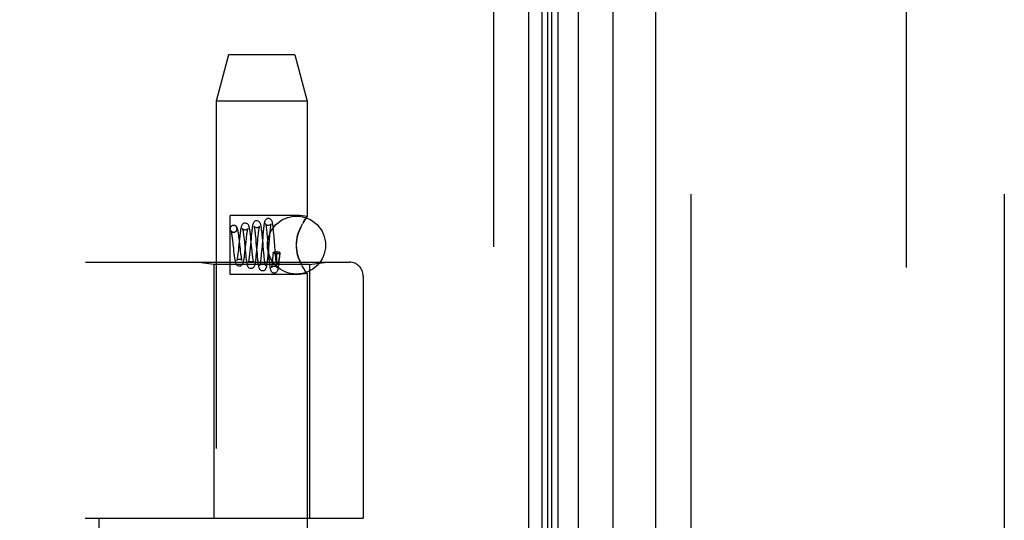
# Model space of a CAD drawing. Header units: inches. Extents: x 0 to 136, y 0 to 88.
# Tile 13 of 63: x 19.95 to 22.07, y 54.55 to 55.63. Entities that reach past the tile are written whole.
import ezdxf

# ---------------------------------------------------------------- set-up
doc = ezdxf.new("R2010")
doc.units = ezdxf.units.IN
doc.header["$LTSCALE"] = 7.48
doc.header["$MEASUREMENT"] = 0
doc.linetypes.add('HIDDEN', pattern=[0.2, 0.1, -0.1])
doc.layers.get('0').update_dxf_attribs({"linetype": 'CONTINUOUS'})
doc.layers.add('DEFAULT_2', color=8, linetype='HIDDEN')
doc.layers.add('DOOR_ASSEMBLY', color=7, linetype='CONTINUOUS')

msp = doc.modelspace()

# ---------------------------------------------------------------- linework, layer by layer
at = {"color": 3, "linetype": 'Continuous'}
msp.add_line((21.0486, 29.7096), (21.0486, 57.3056), dxfattribs=at)
at = {"layer": 'DEFAULT_2', "color": 8, "linetype": 'HIDDEN'}
for p, q in [((21.8611, 57.3415), (21.8611, 29.6738)), ((20.9736, 29.7096), (20.9736, 57.3056))]:
    msp.add_line(p, q, dxfattribs=at)
at = {"layer": 'DOOR_ASSEMBLY', "color": 7, "linetype": 'Continuous'}
for p, q in [((21.0776, 28.7145), (21.0776, 58.3007)), ((21.0895, 28.7353), (21.0895, 58.2799)), ((21.0983, 28.733), (21.0983, 58.2823)), ((21.1119, 28.7262), (21.1119, 58.2891)), ((21.1553, 58.298), (21.1553, 28.7172)), ((21.2305, 28.7456), (21.2305, 58.2696))]:
    msp.add_line(p, q, dxfattribs=at)
at = {"layer": 'DOOR_ASSEMBLY', "color": 3, "linetype": 'Continuous'}
msp.add_line((21.3226, 28.7676), (21.3226, 58.2476), dxfattribs=at)
at = {"layer": 'DOOR_ASSEMBLY', "color": 8, "linetype": 'HIDDEN'}
for p, q in [((21.3976, 58.2476), (21.3976, 28.7676)), ((22.0726, 58.2476), (22.0726, 28.7676)), ((20.4024, 55.5556), (20.3756, 55.4556)), ((20.5448, 55.5556), (20.4024, 55.5556)), ((20.5448, 55.5556), (20.5716, 55.4556)), ((20.3756, 55.4556), (20.3756, 52.4376)), ((20.5716, 55.4556), (20.3756, 55.4556)), ((20.5716, 55.4556), (20.5716, 55.2071)), ((20.4056, 55.0821), (20.4056, 55.2091)), ((20.5556, 55.2091), (20.4056, 55.2091)), ((20.5716, 55.2071), (20.5556, 55.2091)), ((20.5703, 55.2054), (20.5713, 55.2066)), ((20.4131, 55.1881), (20.4117, 55.188)), ((20.5585, 55.1859), (20.5556, 55.1796)), ((20.4131, 55.1731), (20.4145, 55.1733)), ((20.4145, 55.1733), (20.4132, 55.1731)), ((20.4347, 55.167), (20.4351, 55.1629)), ((20.4351, 55.1629), (20.4356, 55.1583)), ((20.4506, 55.1581), (20.45, 55.1639)), ((20.4512, 55.1654), (20.4507, 55.1598)), ((20.4594, 55.1722), (20.4598, 55.1682)), ((20.4598, 55.1682), (20.4603, 55.1638)), ((20.4603, 55.1638), (20.4607, 55.159)), ((20.4657, 55.1604), (20.4662, 55.1654)), ((20.4758, 55.1624), (20.4737, 55.1368)), ((20.4749, 55.1667), (20.4744, 55.1719)), ((20.4755, 55.1612), (20.4749, 55.1667)), ((20.4763, 55.1681), (20.4758, 55.1624)), ((20.4842, 55.1776), (20.4845, 55.1737)), ((20.4845, 55.1737), (20.4849, 55.1694)), ((20.4849, 55.1694), (20.4854, 55.1647)), ((20.4854, 55.1647), (20.486, 55.1571)), ((20.4903, 55.1575), (20.491, 55.1655)), ((20.491, 55.1655), (20.4914, 55.1703)), ((20.4999, 55.1698), (20.4994, 55.1753)), ((20.5004, 55.164), (20.4999, 55.1698)), ((20.5013, 55.1519), (20.5004, 55.164)), ((20.4101, 55.1608), (20.4107, 55.1557)), ((20.4117, 55.1474), (20.4127, 55.1384)), ((20.4239, 55.1413), (20.4234, 55.1359)), ((20.4257, 55.1588), (20.4239, 55.1413)), ((20.4257, 55.1553), (20.4251, 55.1606)), ((20.4278, 55.137), (20.4272, 55.142)), ((20.4356, 55.1583), (20.4364, 55.1507)), ((20.4364, 55.1507), (20.4378, 55.1366)), ((20.4383, 55.1357), (20.4401, 55.1534)), ((20.4401, 55.1534), (20.4407, 55.1588)), ((20.4507, 55.1598), (20.4489, 55.14)), ((20.4607, 55.159), (20.4614, 55.1514)), ((20.4632, 55.1339), (20.4652, 55.1549)), ((20.4652, 55.1549), (20.4657, 55.1604)), ((20.4765, 55.1497), (20.4755, 55.1612)), ((20.486, 55.1571), (20.488, 55.1311)), ((20.4127, 55.1384), (20.4133, 55.1326)), ((20.4133, 55.1326), (20.414, 55.1271)), ((20.4283, 55.1322), (20.4278, 55.137)), ((20.4288, 55.1279), (20.4283, 55.1322)), ((20.4378, 55.1366), (20.4386, 55.1282)), ((20.4386, 55.1282), (20.4392, 55.1229)), ((20.4481, 55.1322), (20.4476, 55.1274)), ((20.4489, 55.14), (20.4481, 55.1322)), ((20.4534, 55.1298), (20.4529, 55.135)), ((20.4539, 55.125), (20.4534, 55.1298)), ((20.4626, 55.1375), (20.4636, 55.1262)), ((20.4627, 55.1279), (20.4632, 55.1339)), ((20.4636, 55.1262), (20.4641, 55.1208)), ((20.4641, 55.1208), (20.4646, 55.1156)), ((20.4728, 55.1267), (20.4724, 55.1221)), ((20.4732, 55.1316), (20.4728, 55.1267)), ((20.4737, 55.1368), (20.4732, 55.1316)), ((20.4784, 55.1282), (20.4777, 55.1358)), ((20.4788, 55.1236), (20.4784, 55.1282)), ((20.4792, 55.1193), (20.4788, 55.1236)), ((20.4874, 55.1227), (20.4879, 55.1282)), ((20.488, 55.1311), (20.4887, 55.1224)), ((20.4887, 55.1224), (20.4892, 55.1169)), ((20.4981, 55.1291), (20.4977, 55.1237)), ((20.5036, 55.1238), (20.5029, 55.1315)), ((20.504, 55.1191), (20.5036, 55.1238)), ((20.5056, 55.1314), (20.5063, 55.1314)), ((20.5063, 55.1235), (20.5063, 55.1265)), ((20.5063, 55.1208), (20.5063, 55.1235)), ((20.5063, 55.1193), (20.5063, 55.1208)), ((20.5117, 55.1205), (20.5115, 55.1188)), ((20.5119, 55.1225), (20.5117, 55.1205)), ((20.5122, 55.1247), (20.5119, 55.1225)), ((20.512, 55.1158), (20.5124, 55.1209)), ((20.5124, 55.1271), (20.5122, 55.1247)), ((20.5127, 55.1298), (20.5124, 55.1271)), ((20.5124, 55.1209), (20.5131, 55.129)), ((18.5986, 55.1089), (20.6624, 55.1089)), ((20.3706, 55.1036), (20.3331, 55.1089)), ((20.3706, 55.1036), (20.3706, 54.5576)), ((20.5766, 55.1036), (20.3706, 55.1036)), ((20.4796, 55.1154), (20.4792, 55.1193)), ((20.4892, 55.1169), (20.4897, 55.1117)), ((20.4971, 55.1173), (20.4968, 55.1134)), ((20.5044, 55.1148), (20.504, 55.1191)), ((20.5048, 55.1109), (20.5044, 55.1148)), ((20.5063, 55.1179), (20.5063, 55.1193)), ((20.5064, 55.1166), (20.5063, 55.1179)), ((20.5064, 55.1155), (20.5064, 55.1166)), ((20.5065, 55.1132), (20.5064, 55.1141)), ((20.5065, 55.1125), (20.5065, 55.1132)), ((20.5065, 55.1118), (20.5065, 55.1125)), ((20.5066, 55.1113), (20.5065, 55.1118)), ((20.5066, 55.1107), (20.5066, 55.1113)), ((20.5115, 55.1188), (20.5113, 55.1173)), ((20.5556, 55.1117), (20.5585, 55.1054)), ((20.5766, 55.1036), (20.6141, 55.1089)), ((20.5766, 55.1036), (20.5766, 54.5576)), ((20.5556, 55.0821), (20.4056, 55.0821)), ((20.5716, 55.0842), (20.5556, 55.0821)), ((20.5642, 55.095), (20.5667, 55.0911)), ((20.5716, 55.0842), (20.5713, 55.0846)), ((20.5716, 55.0842), (20.5716, 52.4376)), ((20.6924, 55.0789), (20.6924, 54.5576)), ((20.0936, 54.5576), (20.6924, 54.5576)), ((20.1236, 52.9576), (20.1236, 54.5576))]:
    msp.add_line(p, q, dxfattribs=at)
for points in [[(20.5716, 55.2071), (20.5713, 55.2066), (20.5703, 55.2054), (20.5688, 55.2032), (20.5667, 55.2002), (20.5642, 55.1962), (20.5614, 55.1914)], [(20.4117, 55.188), (20.4111, 55.1878), (20.4094, 55.1871), (20.4078, 55.1859), (20.4066, 55.1844), (20.4059, 55.1826), (20.4056, 55.1806), (20.4059, 55.1787), (20.4066, 55.1769), (20.4078, 55.1753), (20.4094, 55.1741), (20.4111, 55.1734), (20.4131, 55.1731)], [(20.4132, 55.1881), (20.413, 55.1881), (20.4117, 55.188)], [(20.4145, 55.1733), (20.4151, 55.1734), (20.4168, 55.1741), (20.4184, 55.1753), (20.4196, 55.1769), (20.4203, 55.1787), (20.4206, 55.1806), (20.4203, 55.1826), (20.4196, 55.1844), (20.4184, 55.1859), (20.4168, 55.1871), (20.4151, 55.1878), (20.4131, 55.1881)], [(20.4251, 55.1606), (20.4248, 55.1631), (20.4245, 55.1656), (20.4242, 55.1679), (20.4239, 55.1701), (20.4235, 55.1722), (20.4232, 55.1742), (20.4228, 55.176), (20.4225, 55.1777), (20.4221, 55.1791), (20.4218, 55.1805), (20.4213, 55.1818), (20.4208, 55.183), (20.4201, 55.1842), (20.4192, 55.1854), (20.4178, 55.1866), (20.416, 55.1876), (20.4141, 55.1881), (20.4132, 55.1881)], [(20.4382, 55.1931), (20.4374, 55.1931), (20.4355, 55.1926), (20.4338, 55.1918), (20.4324, 55.1907), (20.4315, 55.1895), (20.4308, 55.1883), (20.4303, 55.1872), (20.4299, 55.1862), (20.4295, 55.185), (20.4292, 55.1837), (20.4289, 55.1823), (20.4286, 55.1807), (20.4283, 55.1789), (20.428, 55.177), (20.4277, 55.1748), (20.4273, 55.1725), (20.427, 55.17), (20.4267, 55.1673), (20.4264, 55.1646), (20.4257, 55.1588)], [(20.45, 55.1639), (20.4497, 55.1668), (20.4493, 55.1696), (20.449, 55.1722), (20.4487, 55.1747), (20.4484, 55.177), (20.448, 55.1791), (20.4477, 55.181), (20.4474, 55.1827), (20.447, 55.1842), (20.4466, 55.1856), (20.4462, 55.1868), (20.4457, 55.188), (20.4451, 55.1892), (20.4441, 55.1904), (20.4428, 55.1916), (20.4411, 55.1925), (20.4392, 55.1931), (20.4382, 55.1931)], [(20.4632, 55.1981), (20.4624, 55.1981), (20.4606, 55.1977), (20.4589, 55.1969), (20.4576, 55.1958), (20.4566, 55.1946), (20.4559, 55.1935), (20.4554, 55.1925), (20.455, 55.1914), (20.4547, 55.1903), (20.4544, 55.189), (20.4541, 55.1877), (20.4538, 55.1861), (20.4535, 55.1844), (20.4532, 55.1826), (20.4529, 55.1805), (20.4526, 55.1783), (20.4524, 55.1759), (20.4521, 55.1734), (20.4518, 55.1708), (20.4512, 55.1654)], [(20.4632, 55.1831), (20.4622, 55.1832), (20.4605, 55.1837), (20.4591, 55.1845), (20.458, 55.1854), (20.4575, 55.1861), (20.4572, 55.1865), (20.4572, 55.1867), (20.4572, 55.1866)], [(20.4572, 55.1866), (20.4572, 55.1866), (20.4573, 55.1864), (20.4574, 55.1859), (20.4575, 55.1853), (20.4577, 55.1846), (20.4578, 55.1837), (20.458, 55.1827), (20.4582, 55.1816), (20.4584, 55.1803), (20.4586, 55.1789), (20.4588, 55.1774), (20.459, 55.1757), (20.4592, 55.174), (20.4594, 55.1722)], [(20.4744, 55.1719), (20.4741, 55.1743), (20.4739, 55.1766), (20.4736, 55.1788), (20.4734, 55.1808), (20.4731, 55.1827), (20.4728, 55.1844), (20.4726, 55.186), (20.4723, 55.1874), (20.472, 55.1887), (20.4717, 55.1899), (20.4714, 55.191), (20.4711, 55.1921), (20.4706, 55.1931), (20.47, 55.1942), (20.4691, 55.1954), (20.4678, 55.1966), (20.4661, 55.1975), (20.4641, 55.1981), (20.4632, 55.1981)], [(20.469, 55.186), (20.4691, 55.1863), (20.4692, 55.1866), (20.4692, 55.1866), (20.4691, 55.1865), (20.4689, 55.1861), (20.4683, 55.1854), (20.4674, 55.1845), (20.466, 55.1838), (20.4644, 55.1832), (20.4632, 55.1831)], [(20.4662, 55.1654), (20.4667, 55.1701), (20.4669, 55.1722), (20.4671, 55.1742), (20.4674, 55.1761), (20.4676, 55.1778), (20.4678, 55.1794), (20.468, 55.1809), (20.4682, 55.1822), (20.4684, 55.1833), (20.4686, 55.1843), (20.4688, 55.1851), (20.4689, 55.1858), (20.469, 55.186)], [(20.4882, 55.2031), (20.4874, 55.2031), (20.4856, 55.2027), (20.4839, 55.2018), (20.4826, 55.2008), (20.4816, 55.1997), (20.481, 55.1986), (20.4805, 55.1976), (20.4801, 55.1966), (20.4798, 55.1956), (20.4796, 55.1945), (20.4793, 55.1933), (20.479, 55.192), (20.4788, 55.1906), (20.4785, 55.189), (20.4783, 55.1872), (20.478, 55.1853), (20.4778, 55.1832), (20.4775, 55.181), (20.4773, 55.1786), (20.477, 55.1761), (20.4768, 55.1735), (20.4763, 55.1681)], [(20.4821, 55.1918), (20.4821, 55.1917), (20.4821, 55.1915), (20.4823, 55.1911), (20.4824, 55.1905), (20.4825, 55.1898), (20.4827, 55.1889), (20.4829, 55.1879), (20.483, 55.1868), (20.4832, 55.1856), (20.4834, 55.1842), (20.4836, 55.1827), (20.4838, 55.1811), (20.484, 55.1794), (20.4842, 55.1776)], [(20.4882, 55.1881), (20.4872, 55.1882), (20.4854, 55.1887), (20.4839, 55.1896), (20.4829, 55.1905), (20.4824, 55.1912), (20.4821, 55.1916), (20.4821, 55.1918), (20.4821, 55.1918)], [(20.4994, 55.1753), (20.4991, 55.1778), (20.4988, 55.1803), (20.4986, 55.1825), (20.4984, 55.1846), (20.4981, 55.1866), (20.4979, 55.1884), (20.4976, 55.19), (20.4974, 55.1915), (20.4971, 55.1928), (20.4969, 55.194), (20.4966, 55.1951), (20.4963, 55.1961), (20.496, 55.1971), (20.4956, 55.1981), (20.495, 55.1992), (20.4941, 55.2004), (20.4928, 55.2016), (20.4911, 55.2025), (20.4891, 55.2031), (20.4882, 55.2031)], [(20.4942, 55.1915), (20.4942, 55.1917), (20.4943, 55.1918), (20.4942, 55.1917), (20.4941, 55.1913), (20.4937, 55.1908), (20.493, 55.19), (20.492, 55.1893), (20.4907, 55.1886), (20.4892, 55.1882), (20.4882, 55.1881)], [(20.4914, 55.1703), (20.4918, 55.1747), (20.4921, 55.1767), (20.4923, 55.1786), (20.4925, 55.1804), (20.4927, 55.1821), (20.4929, 55.1837), (20.493, 55.1851), (20.4932, 55.1864), (20.4934, 55.1876), (20.4936, 55.1886), (20.4937, 55.1895), (20.4939, 55.1903), (20.494, 55.1909), (20.4942, 55.1914), (20.4942, 55.1915)], [(20.5556, 55.1796), (20.5585, 55.1859), (20.5614, 55.1914)], [(20.5642, 55.1962), (20.5667, 55.2002), (20.5688, 55.2032)], [(20.4075, 55.1762), (20.4075, 55.1763), (20.4074, 55.1764), (20.4075, 55.1762), (20.4076, 55.1758), (20.4078, 55.1752), (20.408, 55.1743), (20.4082, 55.1733), (20.4085, 55.172), (20.4087, 55.1706), (20.409, 55.169), (20.4093, 55.1672), (20.4096, 55.1652), (20.4098, 55.163), (20.4101, 55.1608)], [(20.4132, 55.1731), (20.4123, 55.1732), (20.4107, 55.1736), (20.4093, 55.1744), (20.4083, 55.1752), (20.4078, 55.1758), (20.4075, 55.1762)], [(20.4324, 55.1814), (20.4323, 55.1814), (20.4323, 55.1815), (20.4323, 55.1814), (20.4324, 55.1811), (20.4326, 55.1805), (20.4327, 55.1799), (20.4329, 55.179), (20.4331, 55.178), (20.4333, 55.1768), (20.4335, 55.1755), (20.4338, 55.1741), (20.434, 55.1725), (20.4342, 55.1708), (20.4344, 55.169), (20.4347, 55.167)], [(20.4382, 55.1781), (20.4372, 55.1782), (20.4355, 55.1787), (20.4341, 55.1795), (20.4331, 55.1804), (20.4326, 55.181), (20.4324, 55.1814)], [(20.4439, 55.1809), (20.444, 55.1812), (20.4441, 55.1815), (20.4441, 55.1815), (20.4439, 55.1812), (20.4436, 55.1807), (20.443, 55.1801), (20.442, 55.1793), (20.4408, 55.1786), (20.4393, 55.1782), (20.4382, 55.1781)], [(20.4407, 55.1588), (20.4412, 55.1637), (20.4415, 55.166), (20.4418, 55.1682), (20.442, 55.1702), (20.4423, 55.1721), (20.4425, 55.1738), (20.4428, 55.1754), (20.443, 55.1768), (20.4432, 55.1781), (20.4435, 55.1791), (20.4437, 55.18), (20.4438, 55.1807), (20.4439, 55.1809)], [(20.5556, 55.1796), (20.5531, 55.1729), (20.551, 55.1662), (20.5495, 55.1593), (20.5486, 55.1524), (20.5482, 55.1455), (20.5486, 55.1386), (20.5495, 55.1317), (20.5511, 55.1249), (20.5531, 55.1183), (20.5556, 55.1117)], [(20.5556, 55.1117), (20.5539, 55.1159), (20.5524, 55.1204), (20.5511, 55.1249), (20.5499, 55.1297), (20.549, 55.1349), (20.5484, 55.1402), (20.5483, 55.1456), (20.5484, 55.151), (20.549, 55.1563), (20.5499, 55.1615), (20.551, 55.1663), (20.5524, 55.1708), (20.5539, 55.1753), (20.5556, 55.1796)], [(20.4107, 55.1557), (20.4114, 55.1502), (20.4117, 55.1474)], [(20.4272, 55.142), (20.4266, 55.1473), (20.4257, 55.1553)], [(20.4529, 55.135), (20.452, 55.1433), (20.4506, 55.1581)], [(20.4614, 55.1514), (20.4621, 55.1432), (20.4626, 55.1375)], [(20.4777, 55.1358), (20.477, 55.144), (20.4765, 55.1497)], [(20.4879, 55.1282), (20.4881, 55.1311), (20.4903, 55.1575)], [(20.5029, 55.1315), (20.5018, 55.1458), (20.5013, 55.1519)], [(20.414, 55.1271), (20.4143, 55.1245), (20.4146, 55.1221), (20.4149, 55.1198), (20.4152, 55.1177), (20.4155, 55.1158), (20.4159, 55.114), (20.4162, 55.1124), (20.4165, 55.1109), (20.4168, 55.1096), (20.4171, 55.1085), (20.4174, 55.1074), (20.4178, 55.1063), (20.4183, 55.1053), (20.419, 55.1041), (20.42, 55.103), (20.4214, 55.1019), (20.4231, 55.1011), (20.4249, 55.1007), (20.4257, 55.1006)], [(20.4234, 55.1359), (20.4228, 55.1309), (20.4225, 55.1286), (20.4223, 55.1264), (20.422, 55.1243), (20.4218, 55.1224), (20.4215, 55.1206), (20.4213, 55.119), (20.421, 55.1175), (20.4208, 55.1161), (20.4206, 55.115), (20.4203, 55.114), (20.4201, 55.1132), (20.4201, 55.113)], [(20.4257, 55.1006), (20.4266, 55.1007), (20.4286, 55.1012), (20.4303, 55.1022), (20.4317, 55.1034), (20.4326, 55.1046), (20.4333, 55.1058), (20.4338, 55.1069), (20.4341, 55.1081), (20.4345, 55.1093), (20.4348, 55.1107), (20.4352, 55.1122), (20.4355, 55.1138), (20.4358, 55.1157), (20.4361, 55.1177), (20.4364, 55.1199), (20.4367, 55.1222), (20.437, 55.1247), (20.4374, 55.1273), (20.4377, 55.13), (20.4383, 55.1357)], [(20.4315, 55.1123), (20.4315, 55.1123), (20.4314, 55.1125), (20.4313, 55.1129), (20.4312, 55.1135), (20.431, 55.1143), (20.4308, 55.1152), (20.4305, 55.1163), (20.4303, 55.1176), (20.4301, 55.119), (20.4299, 55.1205), (20.4296, 55.1222), (20.4294, 55.1239), (20.4291, 55.1259), (20.4288, 55.1279)], [(20.4392, 55.1229), (20.4394, 55.1204), (20.4397, 55.118), (20.44, 55.1157), (20.4403, 55.1136), (20.4406, 55.1116), (20.4409, 55.1097), (20.4412, 55.108), (20.4414, 55.1065), (20.4417, 55.1051), (20.442, 55.1039), (20.4424, 55.1027), (20.4428, 55.1016), (20.4432, 55.1006), (20.4439, 55.0994), (20.4449, 55.0982), (20.4462, 55.097), (20.4479, 55.0961), (20.4498, 55.0957), (20.4507, 55.0956)], [(20.4476, 55.1274), (20.4472, 55.123), (20.447, 55.1209), (20.4467, 55.119), (20.4465, 55.1172), (20.4463, 55.1155), (20.4461, 55.114), (20.4458, 55.1126), (20.4456, 55.1113), (20.4454, 55.1102), (20.4452, 55.1092), (20.4451, 55.1084), (20.4449, 55.1078), (20.4449, 55.1076)], [(20.4507, 55.0956), (20.4516, 55.0957), (20.4536, 55.0962), (20.4553, 55.0972), (20.4566, 55.0984), (20.4576, 55.0995), (20.4582, 55.1007), (20.4586, 55.1018), (20.459, 55.1029), (20.4594, 55.1041), (20.4597, 55.1054), (20.46, 55.1069), (20.4603, 55.1085), (20.4606, 55.1104), (20.4609, 55.1124), (20.4612, 55.1146), (20.4615, 55.1169), (20.4618, 55.1195), (20.4621, 55.1222), (20.4627, 55.1279)], [(20.4566, 55.1072), (20.4566, 55.1072), (20.4566, 55.1074), (20.4565, 55.1077), (20.4563, 55.1083), (20.4561, 55.109), (20.4559, 55.11), (20.4557, 55.111), (20.4555, 55.1123), (20.4553, 55.1137), (20.4551, 55.1152), (20.4549, 55.1169), (20.4546, 55.1187), (20.4544, 55.1207), (20.4541, 55.1228), (20.4539, 55.125)], [(20.4724, 55.1221), (20.4719, 55.1179), (20.4717, 55.116), (20.4715, 55.1142), (20.4713, 55.1125), (20.4711, 55.1108), (20.4709, 55.1094), (20.4708, 55.108), (20.4706, 55.1067), (20.4704, 55.1056), (20.4702, 55.1046), (20.47, 55.1038), (20.4699, 55.1031), (20.4698, 55.1025), (20.4697, 55.1024)], [(20.4757, 55.0906), (20.4766, 55.0907), (20.4785, 55.0912), (20.4803, 55.0922), (20.4816, 55.0933), (20.4825, 55.0945), (20.4831, 55.0956), (20.4835, 55.0966), (20.4839, 55.0976), (20.4842, 55.0986), (20.4844, 55.0997), (20.4847, 55.1009), (20.4849, 55.1022), (20.4852, 55.1037), (20.4854, 55.1052), (20.4856, 55.107), (20.4859, 55.1088), (20.4861, 55.1108), (20.4864, 55.113), (20.4866, 55.1152), (20.4869, 55.1176), (20.4874, 55.1227)], [(20.4977, 55.1237), (20.4973, 55.1194), (20.4971, 55.1173)], [(20.4981, 55.1291), (20.4984, 55.1297), (20.4991, 55.1302), (20.5003, 55.1307), (20.5019, 55.1311), (20.5036, 55.1313), (20.5056, 55.1314)], [(20.5056, 55.1268), (20.5036, 55.1269), (20.5019, 55.1271), (20.5003, 55.1275), (20.4991, 55.1279), (20.4984, 55.1285), (20.4981, 55.1291), (20.4981, 55.1291)], [(20.5131, 55.129), (20.513, 55.1287), (20.5125, 55.1282), (20.5117, 55.1277), (20.5105, 55.1273), (20.509, 55.127), (20.5074, 55.1268), (20.5056, 55.1268)], [(20.5063, 55.1265), (20.5063, 55.1301), (20.5063, 55.1314)], [(20.5127, 55.1298), (20.5111, 55.1302), (20.5094, 55.1306), (20.5079, 55.131), (20.5063, 55.1314)], [(20.5127, 55.1298), (20.5131, 55.1293), (20.5131, 55.129)], [(20.4201, 55.113), (20.42, 55.1127), (20.4199, 55.1123), (20.4199, 55.1123), (20.42, 55.1125), (20.4204, 55.1131), (20.4211, 55.1139), (20.4223, 55.1147), (20.4237, 55.1153), (20.4251, 55.1156), (20.4257, 55.1156)], [(20.4257, 55.1156), (20.4263, 55.1156), (20.4278, 55.1153), (20.4292, 55.1147), (20.4302, 55.1139), (20.4309, 55.1132), (20.4313, 55.1127), (20.4315, 55.1124), (20.4315, 55.1123)], [(20.4449, 55.1076), (20.4448, 55.1074), (20.4447, 55.1072), (20.4447, 55.1072), (20.4449, 55.1075), (20.4453, 55.1081), (20.446, 55.1088), (20.4472, 55.1096), (20.4486, 55.1103), (20.4501, 55.1106), (20.4507, 55.1106)], [(20.4507, 55.1106), (20.4517, 55.1105), (20.4532, 55.1101), (20.4544, 55.1095), (20.4554, 55.1088), (20.456, 55.1081), (20.4564, 55.1075), (20.4566, 55.1072), (20.4566, 55.1072)], [(20.4646, 55.1156), (20.4649, 55.1132), (20.4652, 55.1109), (20.4654, 55.1087), (20.4657, 55.1067), (20.466, 55.1049), (20.4662, 55.1033), (20.4665, 55.1018), (20.4667, 55.1005), (20.467, 55.0993), (20.4673, 55.0982), (20.4676, 55.0972), (20.468, 55.0962), (20.4684, 55.0952), (20.4691, 55.0941), (20.4701, 55.093), (20.4714, 55.0919), (20.4731, 55.0911), (20.4749, 55.0907), (20.4757, 55.0906)], [(20.4697, 55.1024), (20.4697, 55.1022), (20.4696, 55.102), (20.4696, 55.1021), (20.4698, 55.1024), (20.4702, 55.1029), (20.4709, 55.1037), (20.472, 55.1045), (20.4734, 55.1052), (20.475, 55.1056), (20.4757, 55.1056)], [(20.4757, 55.1056), (20.4768, 55.1055), (20.4782, 55.1051), (20.4795, 55.1045), (20.4804, 55.1037), (20.4811, 55.103), (20.4815, 55.1024), (20.4817, 55.1021), (20.4817, 55.102)], [(20.4817, 55.102), (20.4817, 55.102), (20.4817, 55.1022), (20.4816, 55.1025), (20.4815, 55.103), (20.4813, 55.1036), (20.4812, 55.1044), (20.481, 55.1054), (20.4808, 55.1065), (20.4806, 55.1077), (20.4804, 55.109), (20.4802, 55.1104), (20.48, 55.112), (20.4798, 55.1137), (20.4796, 55.1154)], [(20.4897, 55.1117), (20.49, 55.1093), (20.4902, 55.107), (20.4904, 55.1048), (20.4907, 55.1028), (20.4909, 55.101), (20.4912, 55.0994), (20.4914, 55.0979), (20.4916, 55.0965), (20.4919, 55.0953), (20.4921, 55.0942), (20.4924, 55.0932), (20.4926, 55.0922), (20.493, 55.0913), (20.4934, 55.0903), (20.494, 55.0892), (20.495, 55.0881), (20.4963, 55.087), (20.498, 55.0861), (20.4998, 55.0857), (20.5007, 55.0856)], [(20.4946, 55.097), (20.4945, 55.097), (20.4945, 55.0969), (20.4946, 55.097), (20.4947, 55.0974), (20.4952, 55.098), (20.4959, 55.0987), (20.497, 55.0996), (20.4984, 55.1002), (20.5, 55.1006), (20.5007, 55.1006)], [(20.4968, 55.1134), (20.4964, 55.1098), (20.4962, 55.1082), (20.4961, 55.1066), (20.4959, 55.1051), (20.4957, 55.1038), (20.4956, 55.1025), (20.4954, 55.1014), (20.4952, 55.1004), (20.4951, 55.0995), (20.4949, 55.0987), (20.4948, 55.0981), (20.4947, 55.0976), (20.4946, 55.0972), (20.4946, 55.097)], [(20.5007, 55.0856), (20.5015, 55.0857), (20.5034, 55.0861), (20.505, 55.087), (20.5063, 55.0881), (20.5073, 55.0892), (20.5079, 55.0902), (20.5083, 55.0912), (20.5086, 55.0921), (20.5089, 55.093), (20.5092, 55.0939), (20.5094, 55.0949), (20.5096, 55.096), (20.5098, 55.0972), (20.51, 55.0985), (20.5102, 55.1), (20.5105, 55.1015), (20.5107, 55.1032), (20.5109, 55.105), (20.5111, 55.1069), (20.5113, 55.1089), (20.5115, 55.1111), (20.512, 55.1158)], [(20.5007, 55.1006), (20.5018, 55.1005), (20.5033, 55.1001), (20.5046, 55.0994), (20.5056, 55.0986), (20.5062, 55.0979), (20.5066, 55.0973), (20.5068, 55.097), (20.5068, 55.0969)], [(20.5068, 55.0969), (20.5068, 55.0969), (20.5068, 55.097), (20.5067, 55.0973), (20.5066, 55.0977), (20.5065, 55.0983), (20.5063, 55.0991), (20.5062, 55.0999), (20.506, 55.1009), (20.5058, 55.102), (20.5057, 55.1032), (20.5055, 55.1045), (20.5053, 55.1059), (20.5051, 55.1075), (20.5049, 55.1092), (20.5048, 55.1109)], [(20.5064, 55.1141), (20.5064, 55.115), (20.5064, 55.1155)], [(20.5113, 55.1173), (20.5111, 55.1159), (20.511, 55.1153), (20.5109, 55.1147), (20.5108, 55.1141), (20.5107, 55.1136), (20.5106, 55.1131), (20.5105, 55.1127), (20.5105, 55.1122), (20.5104, 55.1118), (20.5103, 55.1114), (20.5102, 55.1111), (20.5102, 55.1107), (20.5101, 55.1104), (20.51, 55.1101), (20.51, 55.1098), (20.5099, 55.1095), (20.5098, 55.1092), (20.5098, 55.109), (20.5097, 55.1087), (20.5096, 55.1085), (20.5096, 55.1083), (20.5095, 55.1081), (20.5094, 55.1079), (20.5094, 55.1077), (20.5093, 55.1075), (20.5093, 55.1073), (20.5092, 55.1071), (20.5091, 55.107), (20.5091, 55.1068), (20.509, 55.1066), (20.5089, 55.1065), (20.5088, 55.1064), (20.5088, 55.1062), (20.5087, 55.1061), (20.5086, 55.106), (20.5086, 55.1059), (20.5085, 55.1058), (20.5084, 55.1057), (20.5083, 55.1057), (20.5082, 55.1056), (20.5081, 55.1056), (20.508, 55.1056), (20.5079, 55.1056), (20.5078, 55.1057), (20.5076, 55.1058), (20.5075, 55.106), (20.5074, 55.1062), (20.5073, 55.1064), (20.5073, 55.1065), (20.5072, 55.1067), (20.5072, 55.1068), (20.5071, 55.107), (20.5071, 55.1071), (20.5071, 55.1073), (20.5071, 55.1074), (20.507, 55.1075), (20.507, 55.1077), (20.507, 55.1078), (20.507, 55.1079), (20.5069, 55.108), (20.5069, 55.1082), (20.5069, 55.1083), (20.5069, 55.1084), (20.5069, 55.1086), (20.5068, 55.1087), (20.5068, 55.1089), (20.5068, 55.109), (20.5068, 55.1092), (20.5068, 55.1093), (20.5067, 55.1095), (20.5067, 55.1097), (20.5067, 55.1099), (20.5067, 55.1101), (20.5067, 55.1103), (20.5066, 55.1105), (20.5066, 55.1107)], [(20.5703, 55.0859), (20.5688, 55.088), (20.5667, 55.0911), (20.5642, 55.095), (20.5614, 55.0998), (20.5585, 55.1054), (20.5556, 55.1117)], [(20.5688, 55.088), (20.5703, 55.0859), (20.5713, 55.0846)]]:
    msp.add_lwpolyline(points, dxfattribs=at)
msp.add_circle((20.5486, 55.1456), 0.0625, dxfattribs=at)
for centre, radius, start, end in [((20.5986, 57.0327), 2.7751, 223.8884, 270), ((20.6624, 55.0789), 0.03, 0, 90)]:
    msp.add_arc(centre, radius, start, end, dxfattribs=at)

doc.saveas('drawing.dxf')
